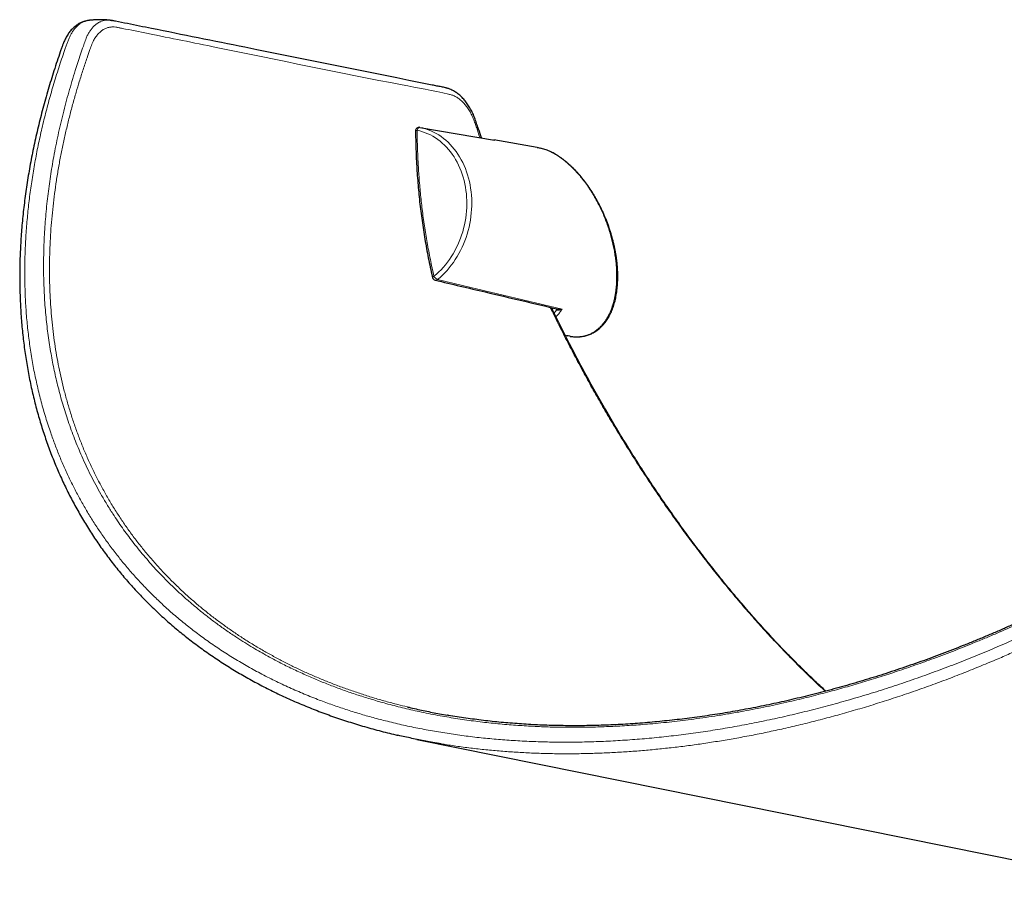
# Model space of a CAD drawing. Header units: millimetres. Extents: x 8 to 2236, y 12 to 2208.
# Tile 91 of 165: x 1814 to 1947, y 550 to 666. Entities that reach past the tile are written whole.
import ezdxf

# ---------------------------------------------------------------- set-up
doc = ezdxf.new("R2010")
doc.units = ezdxf.units.MM

msp = doc.modelspace()

# ---------------------------------------------------------------- linework, layer by layer
at = {"color": 7, "linetype": 'Continuous', "lineweight": 30}
for p, q in [((1822.93, 666.15), (1822.91, 666.14)), ((1867.83, 651.68), (1877.92, 649.96)), ((1883.72, 648.96), (1877.85, 649.97)), ((1877.92, 649.96), (1877.89, 649.96)), ((1887.51, 623.53), (1887.79, 623.47)), ((1867.4, 568.82), (1960.68, 550.02))]:
    msp.add_line(p, q, dxfattribs=at)
at = {"color": 252, "linetype": 'Continuous', "lineweight": 0}
msp.add_line((1871.59, 572.1), (1872.22, 571.99), dxfattribs=at)
at = {"color": 252, "linetype": 'Continuous', "lineweight": 0, "flags": 128}
for points in [[(1867.45, 651.28), (1867.38, 651.26), (1867.32, 651.25), (1867.27, 651.23), (1867.25, 651.21), (1867.24, 651.19)], [(1867.45, 651.28), (1867.48, 651.37), (1867.51, 651.45), (1867.56, 651.52), (1867.61, 651.59), (1867.66, 651.63), (1867.72, 651.67), (1867.78, 651.68), (1867.83, 651.68)], [(1867.45, 651.28), (1867.82, 651.19), (1868.19, 651.08), (1868.55, 650.96), (1868.9, 650.81), (1869.25, 650.65), (1869.59, 650.47), (1869.92, 650.27), (1870.25, 650.05), (1870.56, 649.81), (1870.86, 649.55), (1871.16, 649.28), (1871.44, 648.99), (1871.71, 648.69), (1871.97, 648.37), (1872.22, 648.04), (1872.45, 647.69), (1872.67, 647.33), (1872.88, 646.96), (1873.07, 646.57), (1873.25, 646.17), (1873.41, 645.77), (1873.56, 645.35), (1873.7, 644.92), (1873.81, 644.49), (1873.91, 644.05), (1874, 643.6), (1874.07, 643.15), (1874.12, 642.69), (1874.16, 642.22), (1874.18, 641.76), (1874.18, 641.29), (1874.17, 640.82), (1874.14, 640.35), (1874.09, 639.88), (1874.03, 639.41), (1873.95, 638.94), (1873.86, 638.47), (1873.75, 638.01), (1873.62, 637.56), (1873.48, 637.1), (1873.32, 636.66), (1873.15, 636.22), (1872.96, 635.79), (1872.76, 635.37), (1872.55, 634.96), (1872.32, 634.56), (1872.08, 634.17), (1871.82, 633.79), (1871.55, 633.42), (1871.28, 633.07), (1870.99, 632.73), (1870.69, 632.41), (1870.38, 632.1), (1870.06, 631.8), (1869.73, 631.52)], [(1870.21, 631.08), (1870.55, 631.36), (1870.87, 631.67), (1871.19, 631.98), (1871.5, 632.31), (1871.8, 632.66), (1872.08, 633.02), (1872.36, 633.39), (1872.62, 633.78), (1872.87, 634.18), (1873.11, 634.59), (1873.33, 635.01), (1873.54, 635.44), (1873.73, 635.88), (1873.91, 636.32), (1874.08, 636.78), (1874.23, 637.24), (1874.36, 637.7), (1874.48, 638.17), (1874.58, 638.65), (1874.67, 639.13), (1874.74, 639.61), (1874.79, 640.09), (1874.83, 640.57), (1874.85, 641.05), (1874.85, 641.54), (1874.84, 642.01), (1874.81, 642.49), (1874.77, 642.96), (1874.7, 643.43), (1874.63, 643.89), (1874.53, 644.35), (1874.42, 644.8), (1874.29, 645.24), (1874.15, 645.67), (1873.99, 646.1), (1873.82, 646.51), (1873.63, 646.91), (1873.43, 647.3), (1873.21, 647.68), (1872.98, 648.05), (1872.74, 648.4), (1872.48, 648.74), (1872.21, 649.06), (1871.93, 649.37), (1871.64, 649.66), (1871.34, 649.94), (1871.02, 650.19), (1870.7, 650.43), (1870.37, 650.66), (1870.03, 650.86), (1869.68, 651.05), (1869.32, 651.21), (1868.96, 651.36), (1868.59, 651.49), (1868.21, 651.6), (1867.83, 651.68)], [(1869.73, 631.52), (1869.66, 631.49), (1869.6, 631.46), (1869.56, 631.43), (1869.53, 631.4), (1869.52, 631.38), (1869.52, 631.37)], [(1887.09, 627.09), (1873.8, 630.23), (1870.21, 631.08)]]:
    msp.add_lwpolyline(points, dxfattribs=at)
at = {"color": 7, "linetype": 'Continuous', "lineweight": 30}
for centre, start, end in [((1867.74, 651.19), 80.2993, 180.3585), ((1870.01, 631.48), 192.8353, 256.7011)]:
    msp.add_arc(centre, 0.5, start, end, dxfattribs=at)
at = {"color": 252, "linetype": 'Continuous', "lineweight": 0}
for centre, radius, start, end in [((1870.53, 631.91), 0.893, 205.7309, 248.7313), ((1869.97, 631.36), 0.365, 258.2395, 310.7859), ((1886.14, 627.09), 0.235, 338.9514, 4.9371)]:
    msp.add_arc(centre, radius, start, end, dxfattribs=at)
msp.add_ellipse((1879.67, 637.17), major_axis=(-4.59, 11.9), ratio=0.558001, start_param=3.439619, end_param=3.512987, dxfattribs=at)
at = {"color": 7, "linetype": 'Continuous', "lineweight": 30}
for points, knots in [([(1822.84, 666.13), (1822.83, 666.13), (1822.73, 666.12), (1822.55, 666.08), (1822.31, 666.01), (1822.08, 665.93), (1821.86, 665.83), (1821.65, 665.72), (1821.44, 665.58), (1821.22, 665.43), (1821.01, 665.26), (1820.81, 665.07), (1820.61, 664.87), (1820.43, 664.65), (1820.25, 664.42), (1820.09, 664.17), (1819.93, 663.91), (1819.8, 663.65), (1819.67, 663.39), (1819.56, 663.12), (1819.43, 662.79), (1819.29, 662.38), (1819.03, 661.65), (1818.69, 660.63), (1818.26, 659.35), (1817.86, 658.07), (1817.48, 656.79), (1817.11, 655.52), (1816.76, 654.24), (1816.43, 652.98), (1816.12, 651.71), (1815.82, 650.45), (1815.55, 649.19), (1815.29, 647.94), (1815.06, 646.7), (1814.84, 645.46), (1814.63, 644.22), (1814.45, 642.99), (1814.29, 641.76), (1814.14, 640.54), (1814.01, 639.33), (1813.9, 638.12), (1813.81, 636.92), (1813.74, 635.72), (1813.68, 634.53), (1813.64, 633.35), (1813.62, 632.17), (1813.62, 631), (1813.64, 629.84), (1813.67, 628.68), (1813.72, 627.53), (1813.79, 626.39), (1813.88, 625.25), (1813.98, 624.12), (1814.1, 623.01), (1814.24, 621.9), (1814.4, 620.79), (1814.57, 619.7), (1814.76, 618.62), (1814.97, 617.54), (1815.19, 616.47), (1815.43, 615.42), (1815.69, 614.37), (1815.96, 613.33), (1816.25, 612.3), (1816.56, 611.28), (1816.88, 610.27), (1817.22, 609.27), (1817.57, 608.28), (1817.94, 607.3), (1818.33, 606.33), (1818.73, 605.37), (1819.15, 604.41), (1819.59, 603.47), (1820.04, 602.54), (1820.5, 601.62), (1820.98, 600.7), (1821.48, 599.8), (1821.99, 598.91), (1822.52, 598.03), (1823.06, 597.16), (1823.62, 596.3), (1824.19, 595.45), (1824.77, 594.61), (1825.37, 593.79), (1825.98, 592.98), (1826.61, 592.18), (1827.25, 591.39), (1827.91, 590.61), (1828.58, 589.84), (1829.26, 589.09), (1829.96, 588.34), (1830.67, 587.61), (1831.4, 586.88), (1832.14, 586.17), (1832.89, 585.48), (1833.66, 584.79), (1834.44, 584.11), (1835.23, 583.45), (1836.04, 582.8), (1836.85, 582.16), (1837.68, 581.54), (1838.53, 580.92), (1839.39, 580.32), (1840.26, 579.73), (1841.14, 579.15), (1842.03, 578.58), (1842.93, 578.03), (1843.85, 577.5), (1844.77, 576.97), (1845.71, 576.46), (1846.67, 575.96), (1847.63, 575.47), (1848.6, 574.99), (1849.59, 574.53), (1850.58, 574.08), (1851.59, 573.65), (1852.61, 573.23), (1853.64, 572.82), (1854.68, 572.42), (1855.74, 572.03), (1856.8, 571.66), (1857.88, 571.31), (1858.97, 570.96), (1860.07, 570.63), (1861.17, 570.31), (1862.29, 570.01), (1863.42, 569.72), (1864.27, 569.51), (1864.75, 569.4), (1864.84, 569.38)], [0, 0, 0, 0, 0.000366, 0.002652, 0.004865, 0.00702, 0.009082, 0.011118, 0.013394, 0.015694, 0.018015, 0.020351, 0.022695, 0.025039, 0.027381, 0.029732, 0.032115, 0.034475, 0.036529, 0.038583, 0.041226, 0.044443, 0.048386, 0.058705, 0.069006, 0.07928, 0.089527, 0.099745, 0.109934, 0.120091, 0.130216, 0.140307, 0.150364, 0.160385, 0.17037, 0.180315, 0.190243, 0.200143, 0.209999, 0.219813, 0.229588, 0.239326, 0.24903, 0.258702, 0.268344, 0.277959, 0.28755, 0.297118, 0.306666, 0.316181, 0.325647, 0.335077, 0.344472, 0.353836, 0.363172, 0.372481, 0.381726, 0.390948, 0.400149, 0.409321, 0.418457, 0.42755, 0.436592, 0.445624, 0.454651, 0.463637, 0.472586, 0.4815, 0.490382, 0.499236, 0.508062, 0.516865, 0.525648, 0.534412, 0.543161, 0.551898, 0.560625, 0.569347, 0.577966, 0.586602, 0.595231, 0.603842, 0.612423, 0.620962, 0.62945, 0.637926, 0.646415, 0.654887, 0.663343, 0.671785, 0.680218, 0.688642, 0.69706, 0.705469, 0.713863, 0.722245, 0.730618, 0.738984, 0.747347, 0.755709, 0.764038, 0.77235, 0.78069, 0.789044, 0.7974, 0.805739, 0.814048, 0.822314, 0.830574, 0.838898, 0.847214, 0.855524, 0.863832, 0.87214, 0.880449, 0.888761, 0.89708, 0.905408, 0.913747, 0.922099, 0.930467, 0.938854, 0.947261, 0.955696, 0.964094, 0.972523, 0.980973, 0.98944, 0.997918, 1, 1, 1, 1]), ([(1825.86, 666.18), (1825.86, 666.18), (1825.74, 666.2), (1825.57, 666.21), (1825.34, 666.23), (1825.16, 666.24), (1824.98, 666.25), (1824.79, 666.25), (1824.59, 666.26), (1824.41, 666.26), (1824.24, 666.25), (1824.09, 666.25), (1823.95, 666.24), (1823.79, 666.23), (1823.61, 666.22), (1823.37, 666.2), (1823.14, 666.18), (1822.99, 666.16), (1822.93, 666.15)], [0, 0, 0, 0, 0.005678, 0.121441, 0.181464, 0.242127, 0.303633, 0.366798, 0.435274, 0.503635, 0.557637, 0.605272, 0.653821, 0.706077, 0.762366, 0.842669, 0.946905, 1, 1, 1, 1]), ([(1825.86, 666.18), (1825.89, 666.18), (1825.95, 666.17), (1826.02, 666.16), (1826.05, 666.15)], [0, 0, 0, 0, 0.412185, 1, 1, 1, 1]), ([(1876.18, 650.25), (1876.15, 650.34), (1875.98, 650.83), (1875.73, 651.56), (1875.48, 652.32), (1875.32, 652.78), (1875.2, 653.1), (1875.07, 653.41), (1874.92, 653.72), (1874.77, 654.02), (1874.61, 654.31), (1874.43, 654.6), (1874.25, 654.87), (1874.06, 655.13), (1873.86, 655.38), (1873.66, 655.61), (1873.44, 655.83), (1873.22, 656.04), (1872.99, 656.22), (1872.75, 656.39), (1872.52, 656.54), (1872.28, 656.68), (1872.03, 656.8), (1871.8, 656.89), (1871.6, 656.95), (1871.45, 657), (1871.26, 657.05), (1871.02, 657.11), (1870.73, 657.17), (1870.43, 657.22), (1870.13, 657.28), (1869.82, 657.34), (1861.11, 659.09), (1848.39, 661.66), (1834.59, 664.44), (1828.78, 665.61), (1827.06, 665.96), (1826.44, 666.09), (1826.3, 666.11), (1826.14, 666.14), (1826.01, 666.16), (1825.9, 666.17), (1825.89, 666.17)], [0, 0, 0, 0, 0.003311, 0.018345, 0.02747, 0.031667, 0.035612, 0.039722, 0.043949, 0.04819, 0.052447, 0.056732, 0.061037, 0.065363, 0.069709, 0.074071, 0.078445, 0.082831, 0.087159, 0.091401, 0.095652, 0.099917, 0.104201, 0.108509, 0.111484, 0.114046, 0.116615, 0.121662, 0.126938, 0.132621, 0.138674, 0.144976, 0.151337, 0.645504, 0.892601, 0.955385, 0.987298, 0.991308, 0.992988, 0.994613, 0.999339, 1, 1, 1, 1]), ([(1867.25, 651.19), (1867.25, 651.01), (1867.25, 650.4), (1867.27, 649.36), (1867.31, 648.06), (1867.37, 646.76), (1867.45, 645.47), (1867.55, 644.18), (1867.66, 642.9), (1867.79, 641.62), (1867.94, 640.35), (1868.11, 639.08), (1868.3, 637.81), (1868.5, 636.54), (1868.72, 635.28), (1868.96, 634.01), (1869.22, 632.74), (1869.41, 631.87), (1869.52, 631.41), (1869.53, 631.37)], [0, 0, 0, 0, 0.026348, 0.091349, 0.156284, 0.221127, 0.285853, 0.350436, 0.414853, 0.47908, 0.543116, 0.607107, 0.671266, 0.735611, 0.800119, 0.864766, 0.929528, 0.99438, 1, 1, 1, 1]), ([(1877.89, 649.96), (1877.89, 649.96), (1877.9, 649.96), (1877.91, 649.96), (1877.92, 649.96)], [0, 0, 0, 0, 0.142898, 1, 1, 1, 1]), ([(1883.72, 648.96), (1883.76, 648.96), (1883.9, 648.93), (1884.03, 648.9), (1884.13, 648.88)], [0, 0, 0, 0, 0.307648, 1, 1, 1, 1]), ([(1888.17, 623.39), (1888.22, 623.39), (1888.38, 623.36), (1888.64, 623.33), (1888.94, 623.32), (1889.23, 623.32), (1889.53, 623.33), (1889.82, 623.37), (1890.1, 623.42), (1890.38, 623.49), (1890.65, 623.58), (1890.92, 623.68), (1891.18, 623.81), (1891.43, 623.94), (1891.68, 624.1), (1891.92, 624.27), (1892.15, 624.46), (1892.38, 624.66), (1892.59, 624.89), (1892.8, 625.12), (1893, 625.38), (1893.19, 625.65), (1893.36, 625.94), (1893.53, 626.24), (1893.69, 626.56), (1893.84, 626.9), (1893.97, 627.25), (1894.09, 627.61), (1894.21, 627.99), (1894.3, 628.38), (1894.39, 628.78), (1894.46, 629.2), (1894.52, 629.63), (1894.57, 630.06), (1894.6, 630.51), (1894.62, 630.96), (1894.63, 631.43), (1894.63, 631.9), (1894.61, 632.37), (1894.57, 632.85), (1894.53, 633.34), (1894.47, 633.83), (1894.4, 634.32), (1894.31, 634.82), (1894.22, 635.31), (1894.11, 635.81), (1893.99, 636.31), (1893.86, 636.8), (1893.72, 637.3), (1893.56, 637.78), (1893.4, 638.27), (1893.22, 638.75), (1893.04, 639.23), (1892.84, 639.7), (1892.64, 640.16), (1892.43, 640.62), (1892.21, 641.07), (1891.98, 641.51), (1891.74, 641.94), (1891.5, 642.37), (1891.25, 642.78), (1891, 643.18), (1890.73, 643.58), (1890.47, 643.96), (1890.19, 644.33), (1889.92, 644.68), (1889.64, 645.03), (1889.35, 645.36), (1889.06, 645.68), (1888.77, 645.99), (1888.47, 646.28), (1888.17, 646.56), (1887.87, 646.83), (1887.56, 647.08), (1887.26, 647.32), (1886.95, 647.55), (1886.64, 647.76), (1886.33, 647.95), (1886.01, 648.13), (1885.7, 648.3), (1885.39, 648.44), (1885.08, 648.58), (1884.76, 648.69), (1884.45, 648.79), (1884.24, 648.85), (1884.14, 648.88), (1884.14, 648.88)], [0, 0, 0, 0, 0.005624, 0.016425, 0.02726, 0.038132, 0.049042, 0.059997, 0.070999, 0.082058, 0.093181, 0.104379, 0.115662, 0.127045, 0.138537, 0.150153, 0.161903, 0.173796, 0.18584, 0.198041, 0.2104, 0.222918, 0.235591, 0.248416, 0.261385, 0.27449, 0.28772, 0.301066, 0.314516, 0.328058, 0.341682, 0.355374, 0.369124, 0.382921, 0.396752, 0.410607, 0.424475, 0.438345, 0.452203, 0.46604, 0.479844, 0.493606, 0.507318, 0.52097, 0.534554, 0.548062, 0.561486, 0.57482, 0.588057, 0.601191, 0.614218, 0.627133, 0.639932, 0.652613, 0.665172, 0.677609, 0.689922, 0.702111, 0.714177, 0.726122, 0.737947, 0.749654, 0.761248, 0.772732, 0.784111, 0.795389, 0.806574, 0.81767, 0.828684, 0.839624, 0.850497, 0.86131, 0.872071, 0.882789, 0.893472, 0.904127, 0.914763, 0.925386, 0.936006, 0.946628, 0.957258, 0.9679, 0.97856, 0.989243, 0.999951, 1, 1, 1, 1]), ([(1869.9, 631), (1872.16, 630.46), (1877.71, 629.15), (1883.26, 627.84), (1886.55, 627.07)], [0, 0, 0, 0, 0.407304, 1, 1, 1, 1]), ([(1922.8, 575.35), (1922.75, 575.4), (1922.41, 575.71), (1921.77, 576.31), (1920.9, 577.14), (1920.03, 577.98), (1919.16, 578.84), (1918.29, 579.72), (1917.42, 580.6), (1916.56, 581.5), (1915.71, 582.41), (1914.85, 583.33), (1914, 584.27), (1913.15, 585.22), (1912.31, 586.18), (1911.47, 587.16), (1910.63, 588.14), (1909.79, 589.14), (1908.96, 590.16), (1908.14, 591.18), (1907.32, 592.22), (1906.5, 593.27), (1905.68, 594.33), (1904.87, 595.4), (1904.07, 596.48), (1903.27, 597.57), (1902.48, 598.68), (1901.69, 599.8), (1900.9, 600.92), (1900.12, 602.06), (1899.35, 603.21), (1898.58, 604.37), (1897.82, 605.54), (1897.06, 606.72), (1896.31, 607.92), (1895.56, 609.12), (1894.82, 610.33), (1894.09, 611.56), (1893.36, 612.8), (1892.63, 614.04), (1891.92, 615.29), (1891.21, 616.56), (1890.51, 617.83), (1889.81, 619.11), (1889.12, 620.41), (1888.44, 621.71), (1887.76, 623.03), (1887.09, 624.35), (1886.44, 625.67), (1885.95, 626.65), (1885.7, 627.19), (1885.65, 627.28)], [0, 0, 0, 0, 0.003391, 0.023192, 0.04305, 0.062959, 0.082915, 0.102912, 0.122944, 0.143006, 0.163078, 0.183241, 0.203442, 0.223687, 0.243982, 0.264333, 0.284747, 0.305233, 0.325712, 0.346262, 0.366914, 0.387641, 0.408418, 0.429217, 0.450014, 0.470873, 0.491916, 0.512999, 0.534126, 0.555306, 0.576544, 0.597846, 0.619221, 0.640673, 0.66221, 0.68384, 0.705567, 0.7274, 0.749347, 0.771267, 0.793238, 0.815327, 0.837526, 0.859829, 0.882227, 0.904712, 0.927276, 0.949911, 0.972606, 0.995354, 1, 1, 1, 1]), ([(1888.16, 623.4), (1888.13, 623.4), (1888.01, 623.42), (1887.88, 623.45), (1887.79, 623.47)], [0, 0, 0, 0, 0.239955, 1, 1, 1, 1]), ([(2007.27, 578.67), (2007.24, 578.7), (2007.16, 578.77), (2007.01, 578.89), (2006.83, 579.01), (2006.64, 579.12), (2006.43, 579.22), (2006.21, 579.3), (2005.97, 579.37), (2005.72, 579.44), (2005.43, 579.5), (2005.12, 579.56), (2004.81, 579.62), (1995.75, 581.46), (1982.64, 584.09), (1968.52, 586.94), (1963.04, 588.04), (1961.77, 588.3), (1961.44, 588.37), (1961.18, 588.42), (1960.91, 588.48), (1960.66, 588.53), (1960.4, 588.57), (1960.15, 588.6), (1959.89, 588.63), (1959.62, 588.64), (1959.34, 588.64), (1959.04, 588.63), (1958.73, 588.61), (1958.41, 588.57), (1958.09, 588.52), (1957.76, 588.46), (1957.43, 588.39), (1957.1, 588.31), (1956.77, 588.22), (1956.43, 588.12), (1956.1, 588.01), (1955.77, 587.89), (1955.45, 587.76), (1955.13, 587.63), (1954.82, 587.5), (1954.49, 587.35), (1954.14, 587.18), (1953.73, 586.98), (1953.14, 586.69), (1952.38, 586.32), (1951.3, 585.81), (1950.03, 585.22), (1948.6, 584.57), (1947.17, 583.93), (1945.73, 583.31), (1944.29, 582.7), (1942.85, 582.1), (1941.42, 581.52), (1939.98, 580.96), (1938.54, 580.41), (1937.1, 579.87), (1935.67, 579.35), (1934.23, 578.85), (1932.8, 578.36), (1931.36, 577.88), (1929.93, 577.42), (1928.5, 576.98), (1927.08, 576.55), (1925.66, 576.14), (1924.24, 575.74), (1922.82, 575.36), (1921.4, 574.99), (1919.99, 574.63), (1918.58, 574.3), (1917.17, 573.97), (1915.77, 573.66), (1914.37, 573.37), (1912.97, 573.09), (1911.58, 572.83), (1910.19, 572.58), (1908.81, 572.35), (1907.44, 572.13), (1906.07, 571.93), (1904.7, 571.74), (1903.35, 571.57), (1901.99, 571.42), (1900.64, 571.28), (1899.3, 571.15), (1897.97, 571.04), (1896.65, 570.94), (1895.33, 570.86), (1894.01, 570.79), (1892.7, 570.74), (1891.4, 570.7), (1890.11, 570.68), (1888.83, 570.67), (1887.55, 570.68), (1886.29, 570.7), (1885.03, 570.73), (1883.77, 570.78), (1882.53, 570.85), (1881.29, 570.93), (1880.06, 571.02), (1878.84, 571.13), (1877.63, 571.25), (1876.43, 571.39), (1875.23, 571.54), (1874.05, 571.7), (1872.87, 571.88), (1872.05, 572.01), (1871.62, 572.09), (1871.58, 572.1)], [0, 0, 0, 0, 0.001107, 0.002974, 0.004882, 0.006834, 0.008829, 0.010857, 0.012926, 0.015217, 0.01786, 0.020938, 0.024019, 0.02709, 0.283798, 0.408585, 0.439395, 0.443385, 0.445846, 0.448851, 0.451368, 0.453688, 0.455871, 0.457953, 0.459956, 0.462104, 0.464216, 0.466445, 0.468667, 0.470881, 0.473088, 0.47529, 0.477486, 0.479639, 0.481771, 0.483886, 0.485989, 0.488085, 0.490176, 0.492051, 0.494007, 0.496034, 0.498249, 0.500761, 0.503866, 0.509395, 0.515283, 0.524292, 0.53328, 0.542241, 0.551176, 0.560084, 0.568963, 0.577814, 0.586635, 0.595426, 0.604187, 0.612917, 0.621615, 0.630291, 0.638943, 0.647557, 0.656133, 0.664675, 0.673184, 0.681663, 0.690114, 0.698539, 0.70694, 0.71532, 0.723681, 0.732024, 0.740337, 0.748605, 0.75684, 0.765045, 0.773222, 0.781375, 0.789505, 0.797577, 0.805635, 0.813678, 0.821696, 0.829683, 0.837628, 0.845526, 0.853422, 0.861315, 0.869171, 0.876994, 0.884787, 0.892551, 0.90029, 0.908006, 0.915702, 0.923379, 0.931041, 0.938689, 0.946327, 0.953957, 0.961537, 0.969087, 0.976645, 0.984197, 0.99173, 0.999234, 1, 1, 1, 1]), ([(1866.11, 573.23), (1866.27, 573.19), (1867.07, 572.99), (1868.53, 572.68), (1870.19, 572.34), (1871.22, 572.16), (1871.59, 572.1)], [0, 0, 0, 0, 0.090624, 0.446086, 0.80083, 1, 1, 1, 1]), ([(1870.73, 568.22), (1870.35, 568.28), (1869.32, 568.45), (1867.67, 568.77), (1866.1, 569.09), (1865.17, 569.31), (1864.85, 569.38)], [0, 0, 0, 0, 0.193502, 0.515478, 0.837493, 1, 1, 1, 1])]:
    msp.add_open_spline(points, degree=3, knots=knots, dxfattribs=at)
at = {"color": 252, "linetype": 'Continuous', "lineweight": 0}
for points, knots in [([(1822.91, 666.14), (1822.81, 666.13), (1822.58, 666.09), (1822.25, 665.96), (1821.91, 665.79), (1821.59, 665.55), (1821.28, 665.27), (1820.99, 664.93), (1820.73, 664.56), (1820.5, 664.16), (1820.31, 663.74), (1820.13, 663.3), (1819.96, 662.84), (1819.58, 661.76), (1818.99, 660.01), (1818.25, 657.66), (1817.58, 655.3), (1816.97, 652.99), (1816.43, 650.68), (1815.94, 648.37), (1815.52, 646.06), (1815.15, 643.75), (1814.85, 641.46), (1814.62, 639.15), (1814.44, 636.82), (1814.33, 634.48), (1814.29, 632.14), (1814.33, 629.84), (1814.43, 627.57), (1814.6, 625.35), (1814.85, 623.14), (1815.16, 620.95), (1815.54, 618.78), (1816, 616.63), (1816.53, 614.51), (1817.13, 612.41), (1817.76, 610.47), (1818.4, 608.7), (1819.04, 607.09), (1819.73, 605.49), (1820.46, 603.93), (1821.23, 602.4), (1822.04, 600.9), (1822.9, 599.42), (1823.81, 597.97), (1824.76, 596.55), (1825.75, 595.15), (1826.8, 593.78), (1827.88, 592.44), (1829.01, 591.12), (1830.19, 589.84), (1831.41, 588.58), (1832.71, 587.32), (1834.1, 586.06), (1835.58, 584.8), (1837.12, 583.58), (1838.73, 582.38), (1840.43, 581.2), (1842.22, 580.05), (1844.06, 578.95), (1845.95, 577.89), (1847.9, 576.89), (1849.89, 575.95), (1851.91, 575.06), (1853.86, 574.27), (1855.75, 573.57), (1857.56, 572.95), (1859.4, 572.37), (1861.26, 571.83), (1863.24, 571.31), (1865.33, 570.8), (1867.55, 570.33), (1869.8, 569.92), (1872.07, 569.55), (1874.38, 569.23), (1876.7, 568.97), (1879.03, 568.77), (1881.41, 568.61), (1883.84, 568.5), (1886.34, 568.44), (1888.85, 568.44), (1891.4, 568.5), (1893.98, 568.61), (1896.6, 568.78), (1899.23, 569), (1901.87, 569.28), (1904.52, 569.61), (1907.17, 569.99), (1909.81, 570.43), (1912.47, 570.92), (1915.18, 571.47), (1917.92, 572.08), (1920.66, 572.74), (1923.42, 573.46), (1926.18, 574.23), (1928.96, 575.06), (1931.74, 575.94), (1934.5, 576.88), (1937.26, 577.86), (1939.99, 578.88), (1942.69, 579.95), (1945.35, 581.05), (1948.07, 582.22), (1950.83, 583.47), (1952.89, 584.44), (1954.21, 585.08), (1954.8, 585.36), (1955.38, 585.63), (1955.97, 585.88), (1956.57, 586.1), (1957.16, 586.28), (1957.74, 586.44), (1958.32, 586.57), (1958.87, 586.67), (1959.41, 586.73), (1959.92, 586.76), (1960.41, 586.76), (1960.87, 586.73), (1961.3, 586.66), (1961.71, 586.58), (1962.1, 586.49), (1962.87, 586.32), (1964.54, 586), (1974.25, 584.02), (1986.52, 581.57), (1999.66, 578.91), (2004.81, 577.88), (2007.09, 577.41), (2007.57, 577.33), (2007.95, 577.24), (2008.25, 577.14), (2008.51, 577.01), (2008.73, 576.85), (2008.88, 576.69), (2008.94, 576.59), (2008.96, 576.56)], [0, 0, 0, 0, 0.001684, 0.003624, 0.005557, 0.007492, 0.009434, 0.011376, 0.01331, 0.015028, 0.016749, 0.018476, 0.020207, 0.021932, 0.030402, 0.039478, 0.047957, 0.056438, 0.064919, 0.073398, 0.081918, 0.090438, 0.09888, 0.107322, 0.116077, 0.124835, 0.133593, 0.142348, 0.150825, 0.159304, 0.167781, 0.176258, 0.184737, 0.193215, 0.201693, 0.210173, 0.218652, 0.225414, 0.232178, 0.238942, 0.245705, 0.252331, 0.258959, 0.265588, 0.272214, 0.278841, 0.28547, 0.292099, 0.298726, 0.305353, 0.311982, 0.318612, 0.325239, 0.33249, 0.339744, 0.346997, 0.354248, 0.361966, 0.369688, 0.377409, 0.385127, 0.392912, 0.400697, 0.408351, 0.416006, 0.422524, 0.429045, 0.435567, 0.442088, 0.448607, 0.456063, 0.463522, 0.470982, 0.478438, 0.485949, 0.49346, 0.500863, 0.508267, 0.51606, 0.523856, 0.531652, 0.539446, 0.547474, 0.555504, 0.563535, 0.571563, 0.579643, 0.587723, 0.595699, 0.603675, 0.612023, 0.620373, 0.628723, 0.637071, 0.645616, 0.654162, 0.662707, 0.671292, 0.679879, 0.688464, 0.696918, 0.705373, 0.713826, 0.722903, 0.731981, 0.733875, 0.735776, 0.737673, 0.739561, 0.741446, 0.743343, 0.745246, 0.74715, 0.749047, 0.750941, 0.752842, 0.754743, 0.756637, 0.758558, 0.760481, 0.762407, 0.764331, 0.772049, 0.787485, 0.909912, 0.955847, 0.984439, 0.98717, 0.989901, 0.991742, 0.993586, 0.995427, 0.997338, 0.999255, 1, 1, 1, 1]), ([(2007.3, 578.64), (2007.29, 578.64), (2007.24, 578.71), (2007.08, 578.82), (2006.83, 578.96), (2006.53, 579.07), (2006.19, 579.16), (2005.82, 579.24), (2005.44, 579.32), (2004.68, 579.47), (2003.05, 579.8), (1993.51, 581.72), (1981.49, 584.14), (1968.68, 586.73), (1963.69, 587.73), (1961.55, 588.16), (1961.1, 588.26), (1960.67, 588.33), (1960.28, 588.38), (1959.84, 588.41), (1959.37, 588.41), (1958.85, 588.38), (1958.31, 588.31), (1957.75, 588.21), (1957.18, 588.08), (1956.59, 587.92), (1955.99, 587.72), (1955.41, 587.51), (1954.86, 587.28), (1954.34, 587.04), (1953.48, 586.63), (1952.28, 586.05), (1950.72, 585.31), (1948.73, 584.4), (1946.74, 583.52), (1944.75, 582.67), (1942.75, 581.84), (1940.32, 580.87), (1937.58, 579.83), (1934.96, 578.89), (1932.54, 578.06), (1930.15, 577.28), (1927.79, 576.56), (1925.43, 575.87), (1922.99, 575.2), (1920.48, 574.55), (1918.24, 574.02), (1916.34, 573.59), (1914.79, 573.26), (1913.22, 572.94), (1911.6, 572.63), (1909.93, 572.34), (1908.22, 572.05), (1906.55, 571.8), (1904.97, 571.58), (1903.43, 571.38), (1901.95, 571.21), (1900.47, 571.05), (1898.64, 570.88), (1896.47, 570.72), (1894.02, 570.58), (1891.62, 570.49), (1889.27, 570.45), (1886.94, 570.46), (1884.59, 570.52), (1882.24, 570.64), (1879.87, 570.8), (1877.48, 571.02), (1875.07, 571.31), (1872.67, 571.66), (1870.64, 572), (1869, 572.32), (1867.39, 572.65), (1865.46, 573.1), (1863.33, 573.65), (1861.34, 574.22), (1859.52, 574.79), (1857.76, 575.38), (1856.07, 576.01), (1854.4, 576.67), (1852.7, 577.39), (1850.98, 578.17), (1849.48, 578.9), (1848.23, 579.55), (1847.21, 580.1), (1846.2, 580.67), (1845.17, 581.27), (1844.12, 581.92), (1842.94, 582.67), (1841.68, 583.52), (1840.39, 584.44), (1839.15, 585.37), (1837.98, 586.3), (1836.84, 587.26), (1835.76, 588.2), (1834.76, 589.13), (1833.83, 590.03), (1832.92, 590.95), (1832.05, 591.87), (1831.22, 592.79), (1830.42, 593.71), (1829.65, 594.64), (1828.92, 595.58), (1828.21, 596.51), (1827.53, 597.45), (1826.88, 598.39), (1826.16, 599.47), (1825.41, 600.67), (1824.64, 601.98), (1823.92, 603.28), (1823.25, 604.56), (1822.62, 605.86), (1822.05, 607.11), (1821.53, 608.34), (1821.05, 609.51), (1820.61, 610.7), (1820.19, 611.88), (1819.81, 613.04), (1819.46, 614.19), (1819.13, 615.34), (1818.83, 616.49), (1818.55, 617.63), (1818.3, 618.76), (1818.07, 619.89), (1817.86, 621.06), (1817.66, 622.26), (1817.48, 623.49), (1817.32, 624.73), (1817.18, 625.99), (1817.07, 627.29), (1816.98, 628.61), (1816.91, 629.94), (1816.87, 631.29), (1816.85, 632.66), (1816.86, 634.05), (1816.89, 635.44), (1816.95, 636.83), (1817.03, 638.21), (1817.14, 639.6), (1817.27, 640.98), (1817.42, 642.35), (1817.59, 643.7), (1817.78, 645.04), (1818, 646.37), (1818.24, 647.75), (1818.51, 649.16), (1818.81, 650.62), (1819.14, 652.08), (1819.49, 653.53), (1819.87, 654.99), (1820.27, 656.45), (1820.69, 657.91), (1821.22, 659.62), (1821.73, 661.21), (1822.16, 662.43), (1822.37, 663.05), (1822.49, 663.42), (1822.64, 663.81), (1822.83, 664.22), (1823.07, 664.62), (1823.33, 664.99), (1823.61, 665.32), (1823.9, 665.59), (1824.21, 665.82), (1824.54, 665.99), (1824.88, 666.12), (1825.22, 666.19), (1825.55, 666.21), (1825.77, 666.19), (1825.86, 666.18)], [0, 0, 0, 0, 0.000117, 0.002002, 0.003938, 0.005875, 0.007795, 0.009717, 0.011641, 0.013565, 0.021267, 0.036673, 0.15918, 0.205045, 0.232616, 0.235249, 0.237881, 0.23965, 0.241419, 0.243187, 0.245095, 0.247004, 0.248967, 0.25093, 0.252839, 0.254748, 0.256716, 0.258685, 0.260388, 0.262095, 0.263802, 0.268946, 0.274093, 0.279241, 0.288521, 0.293591, 0.298662, 0.307885, 0.317112, 0.324954, 0.332799, 0.34018, 0.347563, 0.354974, 0.362387, 0.370408, 0.378432, 0.383271, 0.38811, 0.392952, 0.397794, 0.403176, 0.40856, 0.41363, 0.418701, 0.423314, 0.427926, 0.432542, 0.437158, 0.445003, 0.452852, 0.460235, 0.467623, 0.47505, 0.482482, 0.490088, 0.497698, 0.505574, 0.513455, 0.521518, 0.529588, 0.533918, 0.538249, 0.546128, 0.554013, 0.560713, 0.567417, 0.573723, 0.580032, 0.586374, 0.592718, 0.599631, 0.606548, 0.610757, 0.614966, 0.61918, 0.623393, 0.628093, 0.632795, 0.6389, 0.645007, 0.650661, 0.656315, 0.661979, 0.667643, 0.672638, 0.677634, 0.682636, 0.687638, 0.69235, 0.697061, 0.701778, 0.706495, 0.711026, 0.715556, 0.720091, 0.724627, 0.730791, 0.736959, 0.742666, 0.748373, 0.754088, 0.759804, 0.764838, 0.769873, 0.774913, 0.779954, 0.78469, 0.789426, 0.794167, 0.798907, 0.803452, 0.807997, 0.812545, 0.817093, 0.821945, 0.826797, 0.831653, 0.836509, 0.841638, 0.846768, 0.851902, 0.857036, 0.862334, 0.867633, 0.872936, 0.878239, 0.883464, 0.88869, 0.89392, 0.89915, 0.904158, 0.909167, 0.914179, 0.919192, 0.924638, 0.930085, 0.935535, 0.940986, 0.946443, 0.9519, 0.957361, 0.962823, 0.971106, 0.975248, 0.976631, 0.978013, 0.979394, 0.981272, 0.983151, 0.985086, 0.987022, 0.9889, 0.990778, 0.992709, 0.99464, 0.996548, 0.998456, 1, 1, 1, 1]), ([(1875.96, 650.29), (1875.9, 650.47), (1875.77, 650.85), (1875.57, 651.45), (1875.36, 652.09), (1875.16, 652.62), (1874.99, 653.03), (1874.85, 653.34), (1874.7, 653.63), (1874.54, 653.92), (1874.37, 654.19), (1874.2, 654.44), (1874.02, 654.68), (1873.77, 654.97), (1873.51, 655.24), (1873.24, 655.47), (1873.03, 655.62), (1872.81, 655.76), (1872.6, 655.88), (1872.38, 655.98), (1872.08, 656.09), (1869.76, 656.63), (1859.12, 658.59), (1845.56, 661.46), (1832.92, 663.99), (1828.53, 664.88), (1827.08, 665.17), (1826.65, 665.26), (1826.29, 665.29), (1826, 665.27), (1825.79, 665.24), (1825.58, 665.19), (1825.36, 665.12), (1825.15, 665.03), (1824.95, 664.91), (1824.74, 664.78), (1824.55, 664.62), (1824.36, 664.45), (1824.18, 664.26), (1824.01, 664.05), (1823.85, 663.82), (1823.7, 663.57), (1823.55, 663.28), (1823.4, 662.95), (1823.27, 662.59), (1823.05, 661.97), (1822.69, 660.94), (1822.2, 659.49), (1821.71, 657.93), (1821.24, 656.36), (1820.79, 654.76), (1820.34, 653.06), (1819.93, 651.36), (1819.54, 649.65), (1819.19, 647.93), (1818.87, 646.2), (1818.59, 644.47), (1818.34, 642.73), (1818.13, 640.99), (1817.96, 639.25), (1817.82, 637.52), (1817.72, 635.8), (1817.67, 634.08), (1817.65, 632.38), (1817.67, 630.69), (1817.73, 629.01), (1817.83, 627.35), (1817.97, 625.7), (1818.15, 624.06), (1818.36, 622.43), (1818.62, 620.81), (1818.93, 619.19), (1819.27, 617.58), (1819.66, 615.98), (1820.09, 614.39), (1820.57, 612.81), (1821.09, 611.24), (1821.66, 609.68), (1822.28, 608.13), (1822.94, 606.59), (1823.65, 605.07), (1824.4, 603.59), (1825.19, 602.14), (1826.02, 600.72), (1826.89, 599.33), (1827.8, 597.96), (1828.76, 596.62), (1829.75, 595.31), (1830.79, 594.03), (1831.86, 592.78), (1832.96, 591.57), (1834.09, 590.4), (1835.25, 589.27), (1836.43, 588.18), (1837.63, 587.13), (1838.84, 586.13), (1840.08, 585.17), (1841.33, 584.24), (1842.62, 583.34), (1843.93, 582.47), (1845.27, 581.63), (1846.63, 580.83), (1848.01, 580.06), (1849.4, 579.32), (1850.81, 578.62), (1852.25, 577.94), (1853.7, 577.3), (1855.19, 576.68), (1856.7, 576.09), (1858.26, 575.53), (1859.85, 574.99), (1861.48, 574.47), (1863.16, 573.98), (1864.7, 573.57), (1865.69, 573.33), (1866.11, 573.23)], [0, 0, 0, 0, 0.002408, 0.005356, 0.008304, 0.011247, 0.012792, 0.014343, 0.015912, 0.017481, 0.019071, 0.020661, 0.022208, 0.023755, 0.026884, 0.028466, 0.030052, 0.031643, 0.033234, 0.034842, 0.036452, 0.039696, 0.085012, 0.266279, 0.332679, 0.357987, 0.361072, 0.364158, 0.367252, 0.368811, 0.370374, 0.37197, 0.373566, 0.375181, 0.376796, 0.378429, 0.380067, 0.381664, 0.383261, 0.38488, 0.386498, 0.388137, 0.389783, 0.391738, 0.393697, 0.395656, 0.401549, 0.410188, 0.418828, 0.426331, 0.435292, 0.444292, 0.453295, 0.462393, 0.471494, 0.480699, 0.489906, 0.499181, 0.508459, 0.517743, 0.527031, 0.536278, 0.545528, 0.554726, 0.563928, 0.573108, 0.582174, 0.591242, 0.600324, 0.609409, 0.618521, 0.627637, 0.636798, 0.645963, 0.65519, 0.664422, 0.673726, 0.683035, 0.692411, 0.701791, 0.711214, 0.720642, 0.729812, 0.738988, 0.74816, 0.757336, 0.766488, 0.775645, 0.784733, 0.793825, 0.802778, 0.811735, 0.820479, 0.829227, 0.837727, 0.84623, 0.854529, 0.862832, 0.871057, 0.879326, 0.887548, 0.895774, 0.903884, 0.911997, 0.920006, 0.928017, 0.936016, 0.944019, 0.952131, 0.960247, 0.968552, 0.976862, 0.985348, 0.993838, 1, 1, 1, 1]), ([(1869.73, 631.52), (1869.56, 632.28), (1869.23, 633.8), (1868.81, 636.07), (1868.44, 638.34), (1868.13, 640.57), (1867.89, 642.78), (1867.7, 644.94), (1867.57, 647.08), (1867.48, 649.18), (1867.46, 650.58), (1867.45, 651.28)], [0, 0, 0, 0, 0.117266, 0.234605, 0.349088, 0.46364, 0.573643, 0.683707, 0.789646, 0.895639, 1, 1, 1, 1]), ([(1884.13, 648.88), (1884.14, 648.87), (1884.28, 648.85), (1884.52, 648.77), (1884.87, 648.65), (1885.23, 648.51), (1885.67, 648.31), (1886.2, 648.02), (1886.83, 647.62), (1887.45, 647.15), (1888.06, 646.64), (1888.64, 646.08), (1889.2, 645.48), (1889.74, 644.84), (1890.27, 644.15), (1890.78, 643.42), (1891.27, 642.64), (1891.73, 641.83), (1892.14, 641.03), (1892.51, 640.25), (1892.84, 639.48), (1893.14, 638.71), (1893.41, 637.93), (1893.64, 637.16), (1893.85, 636.4), (1894.02, 635.66), (1894.17, 634.92), (1894.28, 634.19), (1894.38, 633.46), (1894.44, 632.79), (1894.47, 632.16), (1894.48, 631.58), (1894.47, 631.01), (1894.45, 630.45), (1894.4, 629.91), (1894.33, 629.37), (1894.24, 628.85), (1894.14, 628.34), (1894.01, 627.84), (1893.85, 627.36), (1893.68, 626.89), (1893.49, 626.45), (1893.27, 626.03), (1893.03, 625.63), (1892.77, 625.25), (1892.48, 624.91), (1892.18, 624.59), (1891.86, 624.31), (1891.51, 624.06), (1891.15, 623.84), (1890.76, 623.65), (1890.35, 623.51), (1889.93, 623.4), (1889.49, 623.34), (1889.03, 623.32), (1888.59, 623.33), (1888.29, 623.38), (1888.16, 623.4)], [0, 0, 0, 0, 0.001947, 0.014098, 0.026248, 0.038514, 0.05078, 0.072191, 0.093763, 0.115501, 0.137404, 0.158203, 0.179136, 0.200199, 0.221387, 0.243733, 0.266209, 0.288809, 0.311526, 0.331975, 0.3525, 0.37305, 0.393667, 0.41432, 0.434092, 0.453917, 0.473793, 0.493723, 0.5137, 0.533727, 0.550454, 0.567218, 0.584008, 0.600849, 0.617717, 0.634636, 0.651583, 0.668569, 0.685945, 0.703366, 0.72082, 0.73834, 0.755897, 0.773523, 0.79119, 0.808913, 0.826401, 0.843939, 0.861526, 0.87917, 0.896871, 0.914635, 0.932197, 0.949829, 0.967532, 0.985317, 1, 1, 1, 1]), ([(1922.74, 575.34), (1922.72, 575.36), (1922.19, 575.83), (1921.17, 576.8), (1919.67, 578.24), (1918.18, 579.73), (1916.7, 581.26), (1915.24, 582.81), (1913.67, 584.52), (1912.02, 586.39), (1910.28, 588.43), (1908.57, 590.51), (1906.88, 592.62), (1905.22, 594.78), (1903.59, 596.97), (1901.99, 599.19), (1900.39, 601.48), (1898.8, 603.83), (1897.22, 606.26), (1895.67, 608.71), (1894.23, 611.08), (1892.88, 613.36), (1891.62, 615.56), (1890.38, 617.77), (1889.18, 620), (1888, 622.25), (1886.84, 624.52), (1886, 626.21), (1885.55, 627.15), (1885.46, 627.32)], [0, 0, 0, 0, 0.001368, 0.035331, 0.069285, 0.103554, 0.137834, 0.172113, 0.206383, 0.248502, 0.290638, 0.332775, 0.374895, 0.417007, 0.459134, 0.501262, 0.543375, 0.587576, 0.631792, 0.676009, 0.720211, 0.758763, 0.797325, 0.835886, 0.874439, 0.913282, 0.952134, 0.990986, 1, 1, 1, 1]), ([(1886.24, 627.14), (1886.25, 627.13), (1886.29, 627.08), (1886.33, 627.04), (1886.36, 627.01)], [0, 0, 0, 0, 0.306334, 1, 1, 1, 1]), ([(1886.26, 626.04), (1886.33, 626.11), (1886.52, 626.3), (1886.8, 626.65), (1886.99, 626.94), (1887.09, 627.09)], [0, 0, 0, 0, 0.230355, 0.61533, 1, 1, 1, 1]), ([(1886.36, 627.01), (1886.4, 626.99), (1886.46, 626.95), (1886.57, 626.93), (1886.68, 626.94), (1886.81, 626.96), (1886.95, 627.01), (1887.04, 627.06), (1887.08, 627.08), (1887.09, 627.09)], [0, 0, 0, 0, 0.173636, 0.303462, 0.436899, 0.620977, 0.810257, 0.992231, 1, 1, 1, 1]), ([(1887.09, 627.09), (1887.08, 627.08), (1887.03, 627.07), (1886.91, 627.04), (1886.75, 627.04), (1886.63, 627.05), (1886.57, 627.06), (1886.55, 627.07)], [0, 0, 0, 0, 0.012134, 0.342888, 0.683524, 0.89472, 1, 1, 1, 1]), ([(2007.47, 571.74), (2007.57, 571.91), (2007.85, 572.39), (2008.19, 572.98), (2008.47, 573.5), (2008.6, 573.8), (2008.69, 574.09), (2008.74, 574.37), (2008.74, 574.63), (2008.7, 574.89), (2008.62, 575.13), (2008.5, 575.32), (2008.38, 575.47), (2008.25, 575.58), (2008.11, 575.69), (2007.94, 575.78), (2007.77, 575.87), (2007.52, 575.96), (2007.2, 576.03), (2006.57, 576.17), (2005.66, 576.35), (2004.11, 576.66), (1995.74, 578.36), (1983.59, 580.8), (1970.65, 583.41), (1964.63, 584.62), (1962.57, 585.04), (1961.89, 585.18), (1961.36, 585.28), (1960.96, 585.35), (1960.66, 585.37), (1960.4, 585.38), (1960.12, 585.38), (1959.83, 585.36), (1959.53, 585.33), (1959.22, 585.28), (1958.9, 585.23), (1958.58, 585.16), (1958.25, 585.08), (1957.91, 584.98), (1957.56, 584.88), (1957.16, 584.74), (1956.71, 584.57), (1956.19, 584.36), (1955.67, 584.12), (1954.72, 583.65), (1953.31, 582.97), (1951.46, 582.1), (1949.6, 581.25), (1947.75, 580.43), (1945.74, 579.56), (1943.55, 578.65), (1941.19, 577.7), (1938.81, 576.79), (1936.43, 575.92), (1934.04, 575.08), (1931.63, 574.28), (1929.23, 573.52), (1926.83, 572.8), (1924.44, 572.12), (1922.06, 571.48), (1919.73, 570.89), (1917.41, 570.35), (1915.16, 569.86), (1912.95, 569.41), (1910.79, 569), (1908.66, 568.64), (1906.56, 568.31), (1904.47, 568.01), (1902.39, 567.75), (1900.31, 567.53), (1898.24, 567.33), (1896.16, 567.17), (1894.08, 567.04), (1892.01, 566.95), (1889.93, 566.89), (1887.86, 566.87), (1885.79, 566.89), (1883.71, 566.94), (1881.65, 567.04), (1879.58, 567.17), (1877.52, 567.34), (1875.47, 567.55), (1873.46, 567.8), (1871.88, 568.03), (1870.99, 568.18), (1870.73, 568.22)], [0, 0, 0, 0, 0.005078, 0.014185, 0.017102, 0.020017, 0.022994, 0.025972, 0.02902, 0.032069, 0.035208, 0.038348, 0.04038, 0.042418, 0.044479, 0.046539, 0.048624, 0.05071, 0.054259, 0.057815, 0.068494, 0.079173, 0.100532, 0.299162, 0.413698, 0.457089, 0.464933, 0.470465, 0.475997, 0.479218, 0.481271, 0.48333, 0.485411, 0.487492, 0.4896, 0.491707, 0.49376, 0.49582, 0.497903, 0.499986, 0.502098, 0.504209, 0.507215, 0.510243, 0.513336, 0.516444, 0.527508, 0.538574, 0.549503, 0.560435, 0.571283, 0.584978, 0.598677, 0.61238, 0.626077, 0.63978, 0.653446, 0.667117, 0.680671, 0.69423, 0.707507, 0.720789, 0.733578, 0.746371, 0.758564, 0.770761, 0.78253, 0.794303, 0.805936, 0.817579, 0.829225, 0.840895, 0.852569, 0.864286, 0.876009, 0.887802, 0.899601, 0.911496, 0.923396, 0.935399, 0.947409, 0.9595, 0.971598, 0.983732, 0.995361, 1, 1, 1, 1])]:
    msp.add_open_spline(points, degree=3, knots=knots, dxfattribs=at)

doc.saveas('drawing.dxf')
